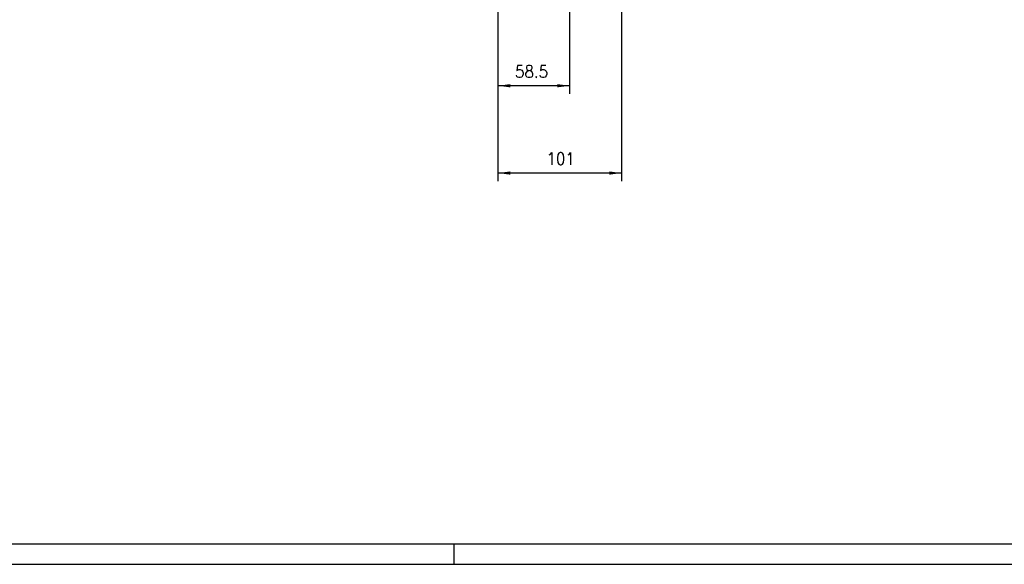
# Model space of a CAD drawing. Header units: inches. Extents: x -1375 to -186, y -85 to 756.
# Tile 4 of 20: x -923 to -681, y -85 to 48. Entities that reach past the tile are written whole.
import ezdxf

# ---------------------------------------------------------------- set-up
doc = ezdxf.new("R2010")
doc.units = ezdxf.units.IN
doc.layers.add('1', color=7, linetype='Continuous')
doc.styles.add('CONVERTER_11', font='txt.shx', dxfattribs={"width": 0.9})
doc.dimstyles.new('ME10_DIM_43', dxfattribs={"dimtxt": 10, "dimasz": 10, "dimexe": 6.666667, "dimexo": 0, "dimgap": 6.666667, "dimtad": 1, "dimdec": 1, "dimdsep": 46, "dimtxsty": 'CONVERTER_11', "dimsah": 1, "dimcen": 0.09, "dimclrd": 2, "dimclre": 2, "dimclrt": 2, "dimadec": 0, "dimazin": 0, "dimtfac": 1, "dimtdec": 4, "dimtix": 1, "dimtmove": 0, "dimatfit": 3, "dimfxl": 1, "dimtolj": 1, "dimtzin": 0, "dimarcsym": 0})
doc.dimstyles.new('ME10_DIM_45', dxfattribs={"dimtxt": 10, "dimasz": 10, "dimexe": 6.666667, "dimexo": 0, "dimgap": 6.666667, "dimtad": 1, "dimdec": 1, "dimdsep": 46, "dimtxsty": 'CONVERTER_11', "dimsah": 1, "dimcen": 0.09, "dimclrd": 2, "dimclre": 2, "dimclrt": 2, "dimadec": 0, "dimazin": 0, "dimtfac": 1, "dimtdec": 4, "dimtix": 1, "dimtmove": 0, "dimatfit": 3, "dimfxl": 1, "dimtolj": 1, "dimtzin": 0, "dimarcsym": 0})

# ---------------------------------------------------------------- blocks, each defined once
blk = doc.blocks.new('*D60')
at = {"layer": '1', "color": 2, "linetype": 'Continuous'}
for p, q in [((-2583.85, 631.39), (-2583.85, 28.63)), ((-2684.85, 248.75), (-2684.85, 28.63)), ((-2583.85, 35.3), (-2684.85, 35.3))]:
    blk.add_line(p, q, dxfattribs=at)
at = {"layer": '1', "color": 2}
for points in [[(-2674.85, 36.62), (-2674.85, 33.98), (-2684.85, 35.3)], [(-2593.85, 33.98), (-2593.85, 36.62), (-2583.85, 35.3)]]:
    blk.add_solid(points, dxfattribs=at)
at = {"layer": '1', "color": 2, "insert": (-2645.19, 41.97), "char_height": 10, "attachment_point": 7, "rotation": 0.00014, "line_spacing_factor": 0.60024, "style": 'CONVERTER_11'}
blk.add_mtext('101', dxfattribs=at)
blk = doc.blocks.new('*D62')
at = {"layer": '1', "color": 2, "linetype": 'Continuous'}
for p, q in [((-2626.35, 427.5), (-2626.35, 99.99)), ((-2684.85, 248.75), (-2684.85, 99.99)), ((-2626.35, 106.66), (-2684.85, 106.66))]:
    blk.add_line(p, q, dxfattribs=at)
at = {"layer": '1', "color": 2}
for points in [[(-2674.85, 107.98), (-2674.85, 105.34), (-2684.85, 106.66)], [(-2636.35, 105.34), (-2636.35, 107.98), (-2626.35, 106.66)]]:
    blk.add_solid(points, dxfattribs=at)
at = {"layer": '1', "color": 2, "insert": (-2670.87, 113.33), "char_height": 10, "attachment_point": 7, "rotation": 0.00014, "line_spacing_factor": 0.60024, "style": 'CONVERTER_11'}
blk.add_mtext('58.5', dxfattribs=at)
blk = doc.blocks.new('format_A0', base_point=(-780.67, 335.15))
at = {"layer": '1', "color": 7, "linetype": 'Continuous'}
for p, q in [((-1370.17, -80.35), (-191.17, -80.35)), ((-816.17, -85.35), (-816.17, -80.35))]:
    blk.add_line(p, q, dxfattribs=at)
at = {"layer": '1', "color": 2, "linetype": 'Continuous'}
blk.add_line((-1375.17, -85.35), (-186.17, -85.35), dxfattribs=at)
blk = doc.blocks.new('A-A__2', base_point=(-2619.927, 577.145))
at = {"layer": '1'}
for base, p2, dimstyle, picture, middle in [((-2583.852, 35.299), (-2583.852, 631.394), 'ME10_DIM_43', '*D60', (-2636.187, 46.965)), ((-2626.352, 106.661), (-2626.352, 427.501), 'ME10_DIM_45', '*D62', (-2657.245, 118.327))]:
    dim = blk.add_linear_dim(base=base, p1=(-2684.852, 248.751), p2=p2, dimstyle=dimstyle, dxfattribs=at)
    dim.commit()
    dim.dimension.update_dxf_attribs({"geometry": picture, "text_midpoint": middle, "text_rotation": 0.000139})

msp = doc.modelspace()

# ---------------------------------------------------------------- block references
at = {"xscale": 0.3, "yscale": 0.3, "zscale": 0.3}
msp.add_blockref('A-A__2', (-785.98, 173.14), dxfattribs=at)
at = {"layer": '1'}
msp.add_blockref('format_A0', (-780.67, 335.15), dxfattribs=at)

doc.saveas('drawing.dxf')
